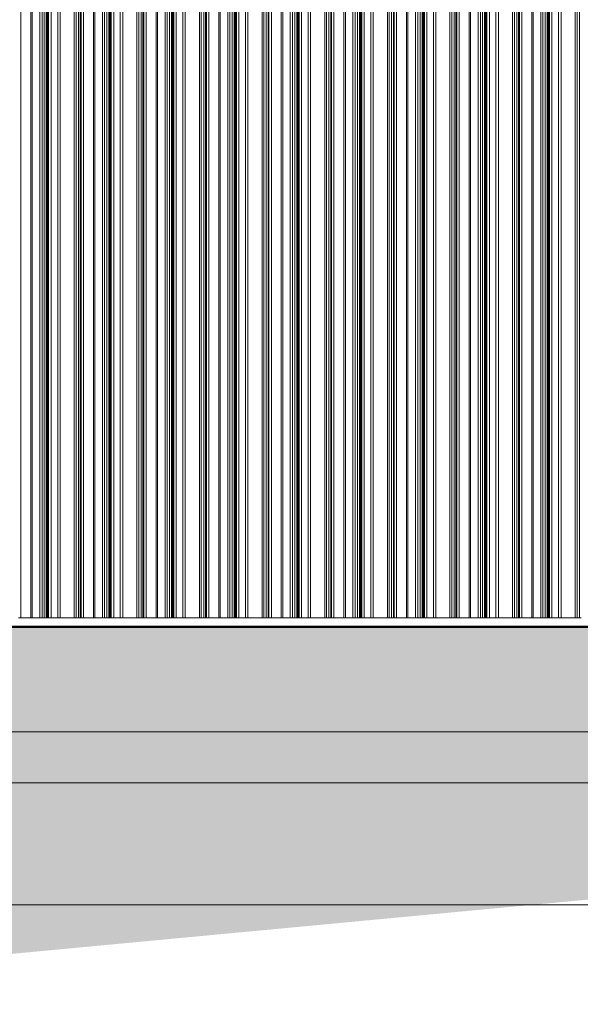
# Model space of a CAD drawing. Header units: metres. Extents: x -58265 to 590738, y -55036 to 35250.
# Tile 16 of 160: x 524714 to 528275, y -53083 to -46831. Entities that reach past the tile are written whole.
import ezdxf

# ---------------------------------------------------------------- set-up
doc = ezdxf.new("R2010")
doc.units = ezdxf.units.M
doc.header["$LTSCALE"] = 0.05
for name, color, linetype in [('Ansicht Süd_3_A_1_Fassaden', 7, 'Continuous'), ('Ansicht Süd_3_A_1_Schraffuren', 7, 'Continuous'), ('Ansicht Süd_3_A_1_Wände_Außen', 7, 'Continuous'), ('Ansicht Süd_3_A_4_Bemaßung_100', 7, 'Continuous')]:
    doc.layers.add(name, color=color, linetype=linetype)

msp = doc.modelspace()

# ---------------------------------------------------------------- hatches: boundary and pattern name
at = {"layer": 'Ansicht Süd_3_A_1_Schraffuren', "linetype": 'Continuous', "lineweight": 18}
msp.add_hatch(color=9, dxfattribs=at).paths.add_polyline_path([(514049.5, -50686.1), (514049.5, -51551.1), (522644.4, -52952.6), (535804.2, -51713.8), (549514.4, -53082.8), (561141.9, -51988), (569574.8, -52564.9), (581633.5, -51759.6), (586181.4, -52952.6), (590713.8, -51299.2), (590713.8, -50686.1)])

# ---------------------------------------------------------------- linework, layer by layer
at = {"layer": 'Ansicht Süd_3_A_1_Fassaden', "color": 253, "linetype": 'Continuous', "lineweight": 18}
for p, q in [((524721.1, -47048.9), (524721.1, -46648.9)), ((524784.5, -47048.9), (524784.5, -46648.9)), ((524793.4, -47048.9), (524793.4, -46648.9)), ((524841.5, -47048.9), (524841.5, -46648.9)), ((524855.5, -47048.9), (524855.5, -46648.9)), ((524870.1, -47048.9), (524870.1, -46648.9)), ((524882.6, -47048.9), (524882.6, -46648.9)), ((524885.7, -47048.9), (524885.7, -46648.9)), ((524887.4, -47048.9), (524887.4, -46648.9)), ((524891.4, -47048.9), (524891.4, -46648.9)), ((524893.1, -47048.9), (524893.1, -46648.9)), ((524897.6, -47048.9), (524897.6, -46648.9)), ((524912.9, -47048.9), (524912.9, -46648.9)), ((524954.9, -47048.9), (524954.9, -46648.9)), ((524970.1, -47048.9), (524970.1, -46648.9)), ((525060.3, -47048.9), (525060.3, -46648.9)), ((525071.9, -47048.9), (525071.9, -46648.9)), ((525087, -47048.9), (525087, -46648.9)), ((525098.6, -47048.9), (525098.6, -46648.9)), ((525103.9, -47048.9), (525103.9, -46648.9)), ((525118.9, -47048.9), (525118.9, -46648.9)), ((525182.4, -47048.9), (525182.4, -46648.9)), ((525191.2, -47048.9), (525191.2, -46648.9)), ((525239.3, -47048.9), (525239.3, -46648.9)), ((525253.4, -47048.9), (525253.4, -46648.9)), ((525267.9, -47048.9), (525267.9, -46648.9)), ((525280.5, -47048.9), (525280.5, -46648.9)), ((525283.5, -47048.9), (525283.5, -46648.9)), ((525285.3, -47048.9), (525285.3, -46648.9)), ((525289.2, -47048.9), (525289.2, -46648.9)), ((525290.9, -47048.9), (525290.9, -46648.9)), ((525295.5, -47048.9), (525295.5, -46648.9)), ((525310.7, -47048.9), (525310.7, -46648.9)), ((525352.7, -47048.9), (525352.7, -46648.9)), ((525368, -47048.9), (525368, -46648.9)), ((525458.2, -47048.9), (525458.2, -46648.9)), ((525469.8, -47048.9), (525469.8, -46648.9)), ((525484.8, -47048.9), (525484.8, -46648.9)), ((525496.4, -47048.9), (525496.4, -46648.9)), ((525501.7, -47048.9), (525501.7, -46648.9)), ((525516.8, -47048.9), (525516.8, -46648.9)), ((525580.2, -47048.9), (525580.2, -46648.9)), ((525589.1, -47048.9), (525589.1, -46648.9)), ((525637.2, -47048.9), (525637.2, -46648.9)), ((525651.2, -47048.9), (525651.2, -46648.9)), ((525665.8, -47048.9), (525665.8, -46648.9)), ((525678.3, -47048.9), (525678.3, -46648.9)), ((525681.3, -47048.9), (525681.3, -46648.9)), ((525683.1, -47048.9), (525683.1, -46648.9)), ((525687, -47048.9), (525687, -46648.9)), ((525688.8, -47048.9), (525688.8, -46648.9)), ((525693.3, -47048.9), (525693.3, -46648.9)), ((525708.5, -47048.9), (525708.5, -46648.9)), ((525750.5, -47048.9), (525750.5, -46648.9)), ((525765.8, -47048.9), (525765.8, -46648.9)), ((525856, -47048.9), (525856, -46648.9)), ((525867.6, -47048.9), (525867.6, -46648.9)), ((525882.6, -47048.9), (525882.6, -46648.9)), ((525894.3, -47048.9), (525894.3, -46648.9)), ((525899.5, -47048.9), (525899.5, -46648.9)), ((525914.6, -47048.9), (525914.6, -46648.9)), ((525978, -47048.9), (525978, -46648.9)), ((525986.9, -47048.9), (525986.9, -46648.9)), ((526035, -47048.9), (526035, -46648.9)), ((526049, -47048.9), (526049, -46648.9)), ((526063.6, -47048.9), (526063.6, -46648.9)), ((526076.1, -47048.9), (526076.1, -46648.9)), ((526079.2, -47048.9), (526079.2, -46648.9)), ((526080.9, -47048.9), (526080.9, -46648.9)), ((526084.9, -47048.9), (526084.9, -46648.9)), ((526086.6, -47048.9), (526086.6, -46648.9)), ((526091.1, -47048.9), (526091.1, -46648.9)), ((526106.4, -47048.9), (526106.4, -46648.9)), ((526148.4, -47048.9), (526148.4, -46648.9)), ((526163.6, -47048.9), (526163.6, -46648.9)), ((526253.8, -47048.9), (526253.8, -46648.9)), ((526265.4, -47048.9), (526265.4, -46648.9)), ((526280.5, -47048.9), (526280.5, -46648.9)), ((526292.1, -47048.9), (526292.1, -46648.9)), ((526297.4, -47048.9), (526297.4, -46648.9)), ((526312.4, -47048.9), (526312.4, -46648.9)), ((526375.9, -47048.9), (526375.9, -46648.9)), ((526384.7, -47048.9), (526384.7, -46648.9)), ((526432.8, -47048.9), (526432.8, -46648.9)), ((526446.9, -47048.9), (526446.9, -46648.9)), ((526461.4, -47048.9), (526461.4, -46648.9)), ((526474, -47048.9), (526474, -46648.9)), ((526477, -47048.9), (526477, -46648.9)), ((526478.8, -47048.9), (526478.8, -46648.9)), ((526482.7, -47048.9), (526482.7, -46648.9)), ((526484.4, -47048.9), (526484.4, -46648.9)), ((526489, -47048.9), (526489, -46648.9)), ((526504.2, -47048.9), (526504.2, -46648.9)), ((526546.2, -47048.9), (526546.2, -46648.9)), ((526561.5, -47048.9), (526561.5, -46648.9)), ((526651.7, -47048.9), (526651.7, -46648.9)), ((526663.3, -47048.9), (526663.3, -46648.9)), ((526678.3, -47048.9), (526678.3, -46648.9)), ((526689.9, -47048.9), (526689.9, -46648.9)), ((526695.2, -47048.9), (526695.2, -46648.9)), ((526710.3, -47048.9), (526710.3, -46648.9)), ((526773.7, -47048.9), (526773.7, -46648.9)), ((526782.6, -47048.9), (526782.6, -46648.9)), ((526830.7, -47048.9), (526830.7, -46648.9)), ((526844.7, -47048.9), (526844.7, -46648.9)), ((526859.3, -47048.9), (526859.3, -46648.9)), ((526871.8, -47048.9), (526871.8, -46648.9)), ((526874.8, -47048.9), (526874.8, -46648.9)), ((526876.6, -47048.9), (526876.6, -46648.9)), ((526880.5, -47048.9), (526880.5, -46648.9)), ((526882.3, -47048.9), (526882.3, -46648.9)), ((526886.8, -47048.9), (526886.8, -46648.9)), ((526902, -47048.9), (526902, -46648.9)), ((526944, -47048.9), (526944, -46648.9)), ((526959.3, -47048.9), (526959.3, -46648.9)), ((527049.5, -47048.9), (527049.5, -46648.9)), ((527061.1, -47048.9), (527061.1, -46648.9)), ((527076.1, -47048.9), (527076.1, -46648.9)), ((527087.8, -47048.9), (527087.8, -46648.9)), ((527093, -47048.9), (527093, -46648.9)), ((527108.1, -47048.9), (527108.1, -46648.9)), ((527171.5, -47048.9), (527171.5, -46648.9)), ((527180.4, -47048.9), (527180.4, -46648.9)), ((527228.5, -47048.9), (527228.5, -46648.9)), ((527242.5, -47048.9), (527242.5, -46648.9)), ((527257.1, -47048.9), (527257.1, -46648.9)), ((527269.6, -47048.9), (527269.6, -46648.9)), ((527272.7, -47048.9), (527272.7, -46648.9)), ((527274.4, -47048.9), (527274.4, -46648.9)), ((527278.4, -47048.9), (527278.4, -46648.9)), ((527280.1, -47048.9), (527280.1, -46648.9)), ((527284.6, -47048.9), (527284.6, -46648.9)), ((527299.9, -47048.9), (527299.9, -46648.9)), ((527341.9, -47048.9), (527341.9, -46648.9)), ((527357.1, -47048.9), (527357.1, -46648.9)), ((527447.3, -47048.9), (527447.3, -46648.9)), ((527458.9, -47048.9), (527458.9, -46648.9)), ((527474, -47048.9), (527474, -46648.9)), ((527485.6, -47048.9), (527485.6, -46648.9)), ((527490.9, -47048.9), (527490.9, -46648.9)), ((527505.9, -47048.9), (527505.9, -46648.9)), ((527569.4, -47048.9), (527569.4, -46648.9)), ((527578.2, -47048.9), (527578.2, -46648.9)), ((527626.3, -47048.9), (527626.3, -46648.9)), ((527640.4, -47048.9), (527640.4, -46648.9)), ((527654.9, -47048.9), (527654.9, -46648.9)), ((527667.5, -47048.9), (527667.5, -46648.9)), ((527670.5, -47048.9), (527670.5, -46648.9)), ((527672.3, -47048.9), (527672.3, -46648.9)), ((527676.2, -47048.9), (527676.2, -46648.9)), ((527677.9, -47048.9), (527677.9, -46648.9)), ((527682.5, -47048.9), (527682.5, -46648.9)), ((527697.7, -47048.9), (527697.7, -46648.9)), ((527739.7, -47048.9), (527739.7, -46648.9)), ((527755, -47048.9), (527755, -46648.9)), ((527845.2, -47048.9), (527845.2, -46648.9)), ((527856.8, -47048.9), (527856.8, -46648.9)), ((527871.8, -47048.9), (527871.8, -46648.9)), ((527883.4, -47048.9), (527883.4, -46648.9)), ((527888.7, -47048.9), (527888.7, -46648.9)), ((527903.8, -47048.9), (527903.8, -46648.9)), ((527967.2, -47048.9), (527967.2, -46648.9)), ((527976.1, -47048.9), (527976.1, -46648.9)), ((528024.2, -47048.9), (528024.2, -46648.9)), ((528038.2, -47048.9), (528038.2, -46648.9)), ((528052.8, -47048.9), (528052.8, -46648.9)), ((528065.3, -47048.9), (528065.3, -46648.9)), ((528068.3, -47048.9), (528068.3, -46648.9)), ((528070.1, -47048.9), (528070.1, -46648.9)), ((528074, -47048.9), (528074, -46648.9)), ((528075.8, -47048.9), (528075.8, -46648.9)), ((528080.3, -47048.9), (528080.3, -46648.9)), ((528095.5, -47048.9), (528095.5, -46648.9)), ((528137.5, -47048.9), (528137.5, -46648.9)), ((528152.8, -47048.9), (528152.8, -46648.9)), ((528243, -47048.9), (528243, -46648.9)), ((528254.6, -47048.9), (528254.6, -46648.9)), ((528269.6, -47048.9), (528269.6, -46648.9)), ((524721.1, -48648.9), (524721.1, -47048.9)), ((524784.5, -48648.9), (524784.5, -47048.9)), ((524793.4, -48648.9), (524793.4, -47048.9)), ((524841.5, -48648.9), (524841.5, -47048.9)), ((524855.5, -48648.9), (524855.5, -47048.9)), ((524870.1, -48648.9), (524870.1, -47048.9)), ((524882.6, -48648.9), (524882.6, -47048.9)), ((524882.6, -47048.9), (524885.7, -47048.9)), ((524885.7, -48648.9), (524885.7, -47048.9)), ((524887.4, -48648.9), (524887.4, -47048.9)), ((524891.4, -48648.9), (524891.4, -47048.9)), ((524893.1, -48648.9), (524893.1, -47048.9)), ((524897.6, -48648.9), (524897.6, -47048.9)), ((524912.9, -48648.9), (524912.9, -47048.9)), ((524954.9, -48648.9), (524954.9, -47048.9)), ((524970.1, -48648.9), (524970.1, -47048.9)), ((525060.3, -48648.9), (525060.3, -47048.9)), ((525071.9, -48648.9), (525071.9, -47048.9)), ((525087, -48648.9), (525087, -47048.9)), ((525098.6, -48648.9), (525098.6, -47048.9)), ((525103.9, -48648.9), (525103.9, -47048.9)), ((525118.9, -48648.9), (525118.9, -47048.9)), ((525182.4, -48648.9), (525182.4, -47048.9)), ((525191.2, -48648.9), (525191.2, -47048.9)), ((525239.3, -48648.9), (525239.3, -47048.9)), ((525253.4, -48648.9), (525253.4, -47048.9)), ((525267.9, -48648.9), (525267.9, -47048.9)), ((525280.5, -48648.9), (525280.5, -47048.9)), ((525280.5, -47048.9), (525283.5, -47048.9)), ((525283.5, -48648.9), (525283.5, -47048.9)), ((525285.3, -48648.9), (525285.3, -47048.9)), ((525289.2, -48648.9), (525289.2, -47048.9)), ((525290.9, -48648.9), (525290.9, -47048.9)), ((525295.5, -48648.9), (525295.5, -47048.9)), ((525310.7, -48648.9), (525310.7, -47048.9)), ((525352.7, -48648.9), (525352.7, -47048.9)), ((525368, -48648.9), (525368, -47048.9)), ((525458.2, -48648.9), (525458.2, -47048.9)), ((525469.8, -48648.9), (525469.8, -47048.9)), ((525484.8, -48648.9), (525484.8, -47048.9)), ((525496.4, -48648.9), (525496.4, -47048.9)), ((525501.7, -48648.9), (525501.7, -47048.9)), ((525516.8, -48648.9), (525516.8, -47048.9)), ((525580.2, -48648.9), (525580.2, -47048.9)), ((525589.1, -48648.9), (525589.1, -47048.9)), ((525637.2, -48648.9), (525637.2, -47048.9)), ((525651.2, -48648.9), (525651.2, -47048.9)), ((525665.8, -48648.9), (525665.8, -47048.9)), ((525678.3, -48648.9), (525678.3, -47048.9)), ((525678.3, -47048.9), (525681.3, -47048.9)), ((525681.3, -48648.9), (525681.3, -47048.9)), ((525683.1, -48648.9), (525683.1, -47048.9)), ((525687, -48648.9), (525687, -47048.9)), ((525688.8, -48648.9), (525688.8, -47048.9)), ((525693.3, -48648.9), (525693.3, -47048.9)), ((525708.5, -48648.9), (525708.5, -47048.9)), ((525750.5, -48648.9), (525750.5, -47048.9)), ((525765.8, -48648.9), (525765.8, -47048.9)), ((525856, -48648.9), (525856, -47048.9)), ((525867.6, -48648.9), (525867.6, -47048.9)), ((525882.6, -48648.9), (525882.6, -47048.9)), ((525894.3, -48648.9), (525894.3, -47048.9)), ((525899.5, -48648.9), (525899.5, -47048.9)), ((525914.6, -48648.9), (525914.6, -47048.9)), ((525978, -48648.9), (525978, -47048.9)), ((525986.9, -48648.9), (525986.9, -47048.9)), ((526035, -48648.9), (526035, -47048.9)), ((526049, -48648.9), (526049, -47048.9)), ((526063.6, -48648.9), (526063.6, -47048.9)), ((526076.1, -48648.9), (526076.1, -47048.9)), ((526076.1, -47048.9), (526079.2, -47048.9)), ((526079.2, -48648.9), (526079.2, -47048.9)), ((526080.9, -48648.9), (526080.9, -47048.9)), ((526084.9, -48648.9), (526084.9, -47048.9)), ((526086.6, -48648.9), (526086.6, -47048.9)), ((526091.1, -48648.9), (526091.1, -47048.9)), ((526106.4, -48648.9), (526106.4, -47048.9)), ((526148.4, -48648.9), (526148.4, -47048.9)), ((526163.6, -48648.9), (526163.6, -47048.9)), ((526253.8, -48648.9), (526253.8, -47048.9)), ((526265.4, -48648.9), (526265.4, -47048.9)), ((526280.5, -48648.9), (526280.5, -47048.9)), ((526292.1, -48648.9), (526292.1, -47048.9)), ((526297.4, -48648.9), (526297.4, -47048.9)), ((526312.4, -48648.9), (526312.4, -47048.9)), ((526375.9, -48648.9), (526375.9, -47048.9)), ((526384.7, -48648.9), (526384.7, -47048.9)), ((526432.8, -48648.9), (526432.8, -47048.9)), ((526446.9, -48648.9), (526446.9, -47048.9)), ((526461.4, -48648.9), (526461.4, -47048.9)), ((526474, -48648.9), (526474, -47048.9)), ((526474, -47048.9), (526477, -47048.9)), ((526477, -48648.9), (526477, -47048.9)), ((526478.8, -48648.9), (526478.8, -47048.9)), ((526482.7, -48648.9), (526482.7, -47048.9)), ((526484.4, -48648.9), (526484.4, -47048.9)), ((526489, -48648.9), (526489, -47048.9)), ((526504.2, -48648.9), (526504.2, -47048.9)), ((526546.2, -48648.9), (526546.2, -47048.9)), ((526561.5, -48648.9), (526561.5, -47048.9)), ((526651.7, -48648.9), (526651.7, -47048.9)), ((526663.3, -48648.9), (526663.3, -47048.9)), ((526678.3, -48648.9), (526678.3, -47048.9)), ((526689.9, -48648.9), (526689.9, -47048.9)), ((526695.2, -48648.9), (526695.2, -47048.9)), ((526710.3, -48648.9), (526710.3, -47048.9)), ((526773.7, -48648.9), (526773.7, -47048.9)), ((526782.6, -48648.9), (526782.6, -47048.9)), ((526830.7, -48648.9), (526830.7, -47048.9)), ((526844.7, -48648.9), (526844.7, -47048.9)), ((526859.3, -48648.9), (526859.3, -47048.9)), ((526871.8, -48648.9), (526871.8, -47048.9)), ((526871.8, -47048.9), (526874.8, -47048.9)), ((526874.8, -48648.9), (526874.8, -47048.9)), ((526876.6, -48648.9), (526876.6, -47048.9)), ((526880.5, -48648.9), (526880.5, -47048.9)), ((526882.3, -48648.9), (526882.3, -47048.9)), ((526886.8, -48648.9), (526886.8, -47048.9)), ((526902, -48648.9), (526902, -47048.9)), ((526944, -48648.9), (526944, -47048.9)), ((526959.3, -48648.9), (526959.3, -47048.9)), ((527049.5, -48648.9), (527049.5, -47048.9)), ((527061.1, -48648.9), (527061.1, -47048.9)), ((527076.1, -48648.9), (527076.1, -47048.9)), ((527087.8, -48648.9), (527087.8, -47048.9)), ((527093, -48648.9), (527093, -47048.9)), ((527108.1, -48648.9), (527108.1, -47048.9)), ((527171.5, -48648.9), (527171.5, -47048.9)), ((527180.4, -48648.9), (527180.4, -47048.9)), ((527228.5, -48648.9), (527228.5, -47048.9)), ((527242.5, -48648.9), (527242.5, -47048.9)), ((527257.1, -48648.9), (527257.1, -47048.9)), ((527269.6, -48648.9), (527269.6, -47048.9)), ((527269.6, -47048.9), (527272.7, -47048.9)), ((527272.7, -48648.9), (527272.7, -47048.9)), ((527274.4, -48648.9), (527274.4, -47048.9)), ((527278.4, -48648.9), (527278.4, -47048.9)), ((527280.1, -48648.9), (527280.1, -47048.9)), ((527284.6, -48648.9), (527284.6, -47048.9)), ((527299.9, -48648.9), (527299.9, -47048.9)), ((527341.9, -48648.9), (527341.9, -47048.9)), ((527357.1, -48648.9), (527357.1, -47048.9)), ((527447.3, -48648.9), (527447.3, -47048.9)), ((527458.9, -48648.9), (527458.9, -47048.9)), ((527474, -48648.9), (527474, -47048.9)), ((527485.6, -48648.9), (527485.6, -47048.9)), ((527490.9, -48648.9), (527490.9, -47048.9)), ((527505.9, -48648.9), (527505.9, -47048.9)), ((527569.4, -48648.9), (527569.4, -47048.9)), ((527578.2, -48648.9), (527578.2, -47048.9)), ((527626.3, -48648.9), (527626.3, -47048.9)), ((527640.4, -48648.9), (527640.4, -47048.9)), ((527654.9, -48648.9), (527654.9, -47048.9)), ((527667.5, -48648.9), (527667.5, -47048.9)), ((527667.5, -47048.9), (527670.5, -47048.9)), ((527670.5, -48648.9), (527670.5, -47048.9)), ((527672.3, -48648.9), (527672.3, -47048.9)), ((527676.2, -48648.9), (527676.2, -47048.9)), ((527677.9, -48648.9), (527677.9, -47048.9)), ((527682.5, -48648.9), (527682.5, -47048.9)), ((527697.7, -48648.9), (527697.7, -47048.9)), ((527739.7, -48648.9), (527739.7, -47048.9)), ((527755, -48648.9), (527755, -47048.9)), ((527845.2, -48648.9), (527845.2, -47048.9)), ((527856.8, -48648.9), (527856.8, -47048.9)), ((527871.8, -48648.9), (527871.8, -47048.9)), ((527883.4, -48648.9), (527883.4, -47048.9)), ((527888.7, -48648.9), (527888.7, -47048.9)), ((527903.8, -48648.9), (527903.8, -47048.9)), ((527967.2, -48648.9), (527967.2, -47048.9)), ((527976.1, -48648.9), (527976.1, -47048.9)), ((528024.2, -48648.9), (528024.2, -47048.9)), ((528038.2, -48648.9), (528038.2, -47048.9)), ((528052.8, -48648.9), (528052.8, -47048.9)), ((528065.3, -48648.9), (528065.3, -47048.9)), ((528065.3, -47048.9), (528068.3, -47048.9)), ((528068.3, -48648.9), (528068.3, -47048.9)), ((528070.1, -48648.9), (528070.1, -47048.9)), ((528074, -48648.9), (528074, -47048.9)), ((528075.8, -48648.9), (528075.8, -47048.9)), ((528080.3, -48648.9), (528080.3, -47048.9)), ((528095.5, -48648.9), (528095.5, -47048.9)), ((528137.5, -48648.9), (528137.5, -47048.9)), ((528152.8, -48648.9), (528152.8, -47048.9)), ((528243, -48648.9), (528243, -47048.9)), ((528254.6, -48648.9), (528254.6, -47048.9)), ((528269.6, -48648.9), (528269.6, -47048.9)), ((524721.1, -50248.9), (524721.1, -48648.9)), ((524784.5, -50248.9), (524784.5, -48648.9)), ((524793.4, -50248.9), (524793.4, -48648.9)), ((524841.5, -50248.9), (524841.5, -48648.9)), ((524855.5, -50248.9), (524855.5, -48648.9)), ((524870.1, -50248.9), (524870.1, -48648.9)), ((524882.6, -50248.9), (524882.6, -48648.9)), ((524882.6, -48648.9), (524885.7, -48648.9)), ((524885.7, -50248.9), (524885.7, -48648.9)), ((524887.4, -50248.9), (524887.4, -48648.9)), ((524891.4, -50248.9), (524891.4, -48648.9)), ((524893.1, -50248.9), (524893.1, -48648.9)), ((524897.6, -50248.9), (524897.6, -48648.9)), ((524912.9, -50248.9), (524912.9, -48648.9)), ((524954.9, -50248.9), (524954.9, -48648.9)), ((524970.1, -50248.9), (524970.1, -48648.9)), ((525060.3, -50248.9), (525060.3, -48648.9)), ((525071.9, -50248.9), (525071.9, -48648.9)), ((525087, -50248.9), (525087, -48648.9)), ((525098.6, -50248.9), (525098.6, -48648.9)), ((525103.9, -50248.9), (525103.9, -48648.9)), ((525118.9, -50248.9), (525118.9, -48648.9)), ((525182.4, -50248.9), (525182.4, -48648.9)), ((525191.2, -50248.9), (525191.2, -48648.9)), ((525239.3, -50248.9), (525239.3, -48648.9)), ((525253.4, -50248.9), (525253.4, -48648.9)), ((525267.9, -50248.9), (525267.9, -48648.9)), ((525280.5, -50248.9), (525280.5, -48648.9)), ((525280.5, -48648.9), (525283.5, -48648.9)), ((525283.5, -50248.9), (525283.5, -48648.9)), ((525285.3, -50248.9), (525285.3, -48648.9)), ((525289.2, -50248.9), (525289.2, -48648.9)), ((525290.9, -50248.9), (525290.9, -48648.9)), ((525295.5, -50248.9), (525295.5, -48648.9)), ((525310.7, -50248.9), (525310.7, -48648.9)), ((525352.7, -50248.9), (525352.7, -48648.9)), ((525368, -50248.9), (525368, -48648.9)), ((525458.2, -50248.9), (525458.2, -48648.9)), ((525469.8, -50248.9), (525469.8, -48648.9)), ((525484.8, -50248.9), (525484.8, -48648.9)), ((525496.4, -50248.9), (525496.4, -48648.9)), ((525501.7, -50248.9), (525501.7, -48648.9)), ((525516.8, -50248.9), (525516.8, -48648.9)), ((525580.2, -50248.9), (525580.2, -48648.9)), ((525589.1, -50248.9), (525589.1, -48648.9)), ((525637.2, -50248.9), (525637.2, -48648.9)), ((525651.2, -50248.9), (525651.2, -48648.9)), ((525665.8, -50248.9), (525665.8, -48648.9)), ((525678.3, -50248.9), (525678.3, -48648.9)), ((525678.3, -48648.9), (525681.3, -48648.9)), ((525681.3, -50248.9), (525681.3, -48648.9)), ((525683.1, -50248.9), (525683.1, -48648.9)), ((525687, -50248.9), (525687, -48648.9)), ((525688.8, -50248.9), (525688.8, -48648.9)), ((525693.3, -50248.9), (525693.3, -48648.9)), ((525708.5, -50248.9), (525708.5, -48648.9)), ((525750.5, -50248.9), (525750.5, -48648.9)), ((525765.8, -50248.9), (525765.8, -48648.9)), ((525856, -50248.9), (525856, -48648.9)), ((525867.6, -50248.9), (525867.6, -48648.9)), ((525882.6, -50248.9), (525882.6, -48648.9)), ((525894.3, -50248.9), (525894.3, -48648.9)), ((525899.5, -50248.9), (525899.5, -48648.9)), ((525914.6, -50248.9), (525914.6, -48648.9)), ((525978, -50248.9), (525978, -48648.9)), ((525986.9, -50248.9), (525986.9, -48648.9)), ((526035, -50248.9), (526035, -48648.9)), ((526049, -50248.9), (526049, -48648.9)), ((526063.6, -50248.9), (526063.6, -48648.9)), ((526076.1, -50248.9), (526076.1, -48648.9)), ((526076.1, -48648.9), (526079.2, -48648.9)), ((526079.2, -50248.9), (526079.2, -48648.9)), ((526080.9, -50248.9), (526080.9, -48648.9)), ((526084.9, -50248.9), (526084.9, -48648.9)), ((526086.6, -50248.9), (526086.6, -48648.9)), ((526091.1, -50248.9), (526091.1, -48648.9)), ((526106.4, -50248.9), (526106.4, -48648.9)), ((526148.4, -50248.9), (526148.4, -48648.9)), ((526163.6, -50248.9), (526163.6, -48648.9)), ((526253.8, -50248.9), (526253.8, -48648.9)), ((526265.4, -50248.9), (526265.4, -48648.9)), ((526280.5, -50248.9), (526280.5, -48648.9)), ((526292.1, -50248.9), (526292.1, -48648.9)), ((526297.4, -50248.9), (526297.4, -48648.9)), ((526312.4, -50248.9), (526312.4, -48648.9)), ((526375.9, -50248.9), (526375.9, -48648.9)), ((526384.7, -50248.9), (526384.7, -48648.9)), ((526432.8, -50248.9), (526432.8, -48648.9)), ((526446.9, -50248.9), (526446.9, -48648.9)), ((526461.4, -50248.9), (526461.4, -48648.9)), ((526474, -50248.9), (526474, -48648.9)), ((526474, -48648.9), (526477, -48648.9)), ((526477, -50248.9), (526477, -48648.9)), ((526478.8, -50248.9), (526478.8, -48648.9)), ((526482.7, -50248.9), (526482.7, -48648.9)), ((526484.4, -50248.9), (526484.4, -48648.9)), ((526489, -50248.9), (526489, -48648.9)), ((526504.2, -50248.9), (526504.2, -48648.9)), ((526546.2, -50248.9), (526546.2, -48648.9)), ((526561.5, -50248.9), (526561.5, -48648.9)), ((526651.7, -50248.9), (526651.7, -48648.9)), ((526663.3, -50248.9), (526663.3, -48648.9)), ((526678.3, -50248.9), (526678.3, -48648.9)), ((526689.9, -50248.9), (526689.9, -48648.9)), ((526695.2, -50248.9), (526695.2, -48648.9)), ((526710.3, -50248.9), (526710.3, -48648.9)), ((526773.7, -50248.9), (526773.7, -48648.9)), ((526782.6, -50248.9), (526782.6, -48648.9)), ((526830.7, -50248.9), (526830.7, -48648.9)), ((526844.7, -50248.9), (526844.7, -48648.9)), ((526859.3, -50248.9), (526859.3, -48648.9)), ((526871.8, -50248.9), (526871.8, -48648.9)), ((526871.8, -48648.9), (526874.8, -48648.9)), ((526874.8, -50248.9), (526874.8, -48648.9)), ((526876.6, -50248.9), (526876.6, -48648.9)), ((526880.5, -50248.9), (526880.5, -48648.9)), ((526882.3, -50248.9), (526882.3, -48648.9)), ((526886.8, -50248.9), (526886.8, -48648.9)), ((526902, -50248.9), (526902, -48648.9)), ((526944, -50248.9), (526944, -48648.9)), ((526959.3, -50248.9), (526959.3, -48648.9)), ((527049.5, -50248.9), (527049.5, -48648.9)), ((527061.1, -50248.9), (527061.1, -48648.9)), ((527076.1, -50248.9), (527076.1, -48648.9)), ((527087.8, -50248.9), (527087.8, -48648.9)), ((527093, -50248.9), (527093, -48648.9)), ((527108.1, -50248.9), (527108.1, -48648.9)), ((527171.5, -50248.9), (527171.5, -48648.9)), ((527180.4, -50248.9), (527180.4, -48648.9)), ((527228.5, -50248.9), (527228.5, -48648.9)), ((527242.5, -50248.9), (527242.5, -48648.9)), ((527257.1, -50248.9), (527257.1, -48648.9)), ((527269.6, -50248.9), (527269.6, -48648.9)), ((527269.6, -48648.9), (527272.7, -48648.9)), ((527272.7, -50248.9), (527272.7, -48648.9)), ((527274.4, -50248.9), (527274.4, -48648.9)), ((527278.4, -50248.9), (527278.4, -48648.9)), ((527280.1, -50248.9), (527280.1, -48648.9)), ((527284.6, -50248.9), (527284.6, -48648.9)), ((527299.9, -50248.9), (527299.9, -48648.9)), ((527341.9, -50248.9), (527341.9, -48648.9)), ((527357.1, -50248.9), (527357.1, -48648.9)), ((527447.3, -50248.9), (527447.3, -48648.9)), ((527458.9, -50248.9), (527458.9, -48648.9)), ((527474, -50248.9), (527474, -48648.9)), ((527485.6, -50248.9), (527485.6, -48648.9)), ((527490.9, -50248.9), (527490.9, -48648.9)), ((527505.9, -50248.9), (527505.9, -48648.9)), ((527569.4, -50248.9), (527569.4, -48648.9)), ((527578.2, -50248.9), (527578.2, -48648.9)), ((527626.3, -50248.9), (527626.3, -48648.9)), ((527640.4, -50248.9), (527640.4, -48648.9)), ((527654.9, -50248.9), (527654.9, -48648.9)), ((527667.5, -50248.9), (527667.5, -48648.9)), ((527667.5, -48648.9), (527670.5, -48648.9)), ((527670.5, -50248.9), (527670.5, -48648.9)), ((527672.3, -50248.9), (527672.3, -48648.9)), ((527676.2, -50248.9), (527676.2, -48648.9)), ((527677.9, -50248.9), (527677.9, -48648.9)), ((527682.5, -50248.9), (527682.5, -48648.9)), ((527697.7, -50248.9), (527697.7, -48648.9)), ((527739.7, -50248.9), (527739.7, -48648.9)), ((527755, -50248.9), (527755, -48648.9)), ((527845.2, -50248.9), (527845.2, -48648.9)), ((527856.8, -50248.9), (527856.8, -48648.9)), ((527871.8, -50248.9), (527871.8, -48648.9)), ((527883.4, -50248.9), (527883.4, -48648.9)), ((527888.7, -50248.9), (527888.7, -48648.9)), ((527903.8, -50248.9), (527903.8, -48648.9)), ((527967.2, -50248.9), (527967.2, -48648.9)), ((527976.1, -50248.9), (527976.1, -48648.9)), ((528024.2, -50248.9), (528024.2, -48648.9)), ((528038.2, -50248.9), (528038.2, -48648.9)), ((528052.8, -50248.9), (528052.8, -48648.9)), ((528065.3, -50248.9), (528065.3, -48648.9)), ((528065.3, -48648.9), (528068.3, -48648.9)), ((528068.3, -50248.9), (528068.3, -48648.9)), ((528070.1, -50248.9), (528070.1, -48648.9)), ((528074, -50248.9), (528074, -48648.9)), ((528075.8, -50248.9), (528075.8, -48648.9)), ((528080.3, -50248.9), (528080.3, -48648.9)), ((528095.5, -50248.9), (528095.5, -48648.9)), ((528137.5, -50248.9), (528137.5, -48648.9)), ((528152.8, -50248.9), (528152.8, -48648.9)), ((528243, -50248.9), (528243, -48648.9)), ((528254.6, -50248.9), (528254.6, -48648.9)), ((528269.6, -50248.9), (528269.6, -48648.9)), ((524721.1, -50628.9), (524721.1, -50248.9)), ((524784.5, -50628.9), (524784.5, -50248.9)), ((524793.4, -50628.9), (524793.4, -50248.9)), ((524841.5, -50628.9), (524841.5, -50248.9)), ((524855.5, -50628.9), (524855.5, -50248.9)), ((524870.1, -50628.9), (524870.1, -50248.9)), ((524882.6, -50628.9), (524882.6, -50248.9)), ((524882.6, -50248.9), (524885.7, -50248.9)), ((524885.7, -50628.9), (524885.7, -50248.9)), ((524887.4, -50628.9), (524887.4, -50248.9)), ((524891.4, -50628.9), (524891.4, -50248.9)), ((524893.1, -50628.9), (524893.1, -50248.9)), ((524897.6, -50628.9), (524897.6, -50248.9)), ((524912.9, -50628.9), (524912.9, -50248.9)), ((524954.9, -50628.9), (524954.9, -50248.9)), ((524970.1, -50628.9), (524970.1, -50248.9)), ((525060.3, -50628.9), (525060.3, -50248.9)), ((525071.9, -50628.9), (525071.9, -50248.9)), ((525087, -50628.9), (525087, -50248.9)), ((525098.6, -50628.9), (525098.6, -50248.9)), ((525103.9, -50628.9), (525103.9, -50248.9)), ((525118.9, -50628.9), (525118.9, -50248.9)), ((525182.4, -50628.9), (525182.4, -50248.9)), ((525191.2, -50628.9), (525191.2, -50248.9)), ((525239.3, -50628.9), (525239.3, -50248.9)), ((525253.4, -50628.9), (525253.4, -50248.9)), ((525267.9, -50628.9), (525267.9, -50248.9)), ((525280.5, -50628.9), (525280.5, -50248.9)), ((525280.5, -50248.9), (525283.5, -50248.9)), ((525283.5, -50628.9), (525283.5, -50248.9)), ((525285.3, -50628.9), (525285.3, -50248.9)), ((525289.2, -50628.9), (525289.2, -50248.9)), ((525290.9, -50628.9), (525290.9, -50248.9)), ((525295.5, -50628.9), (525295.5, -50248.9)), ((525310.7, -50628.9), (525310.7, -50248.9)), ((525352.7, -50628.9), (525352.7, -50248.9)), ((525368, -50628.9), (525368, -50248.9)), ((525458.2, -50628.9), (525458.2, -50248.9)), ((525469.8, -50628.9), (525469.8, -50248.9)), ((525484.8, -50628.9), (525484.8, -50248.9)), ((525496.4, -50628.9), (525496.4, -50248.9)), ((525501.7, -50628.9), (525501.7, -50248.9)), ((525516.8, -50628.9), (525516.8, -50248.9)), ((525580.2, -50628.9), (525580.2, -50248.9)), ((525589.1, -50628.9), (525589.1, -50248.9)), ((525637.2, -50628.9), (525637.2, -50248.9)), ((525651.2, -50628.9), (525651.2, -50248.9)), ((525665.8, -50628.9), (525665.8, -50248.9)), ((525678.3, -50628.9), (525678.3, -50248.9)), ((525678.3, -50248.9), (525681.3, -50248.9)), ((525681.3, -50628.9), (525681.3, -50248.9)), ((525683.1, -50628.9), (525683.1, -50248.9)), ((525687, -50628.9), (525687, -50248.9)), ((525688.8, -50628.9), (525688.8, -50248.9)), ((525693.3, -50628.9), (525693.3, -50248.9)), ((525708.5, -50628.9), (525708.5, -50248.9)), ((525750.5, -50628.9), (525750.5, -50248.9)), ((525765.8, -50628.9), (525765.8, -50248.9)), ((525856, -50628.9), (525856, -50248.9)), ((525867.6, -50628.9), (525867.6, -50248.9)), ((525882.6, -50628.9), (525882.6, -50248.9)), ((525894.3, -50628.9), (525894.3, -50248.9)), ((525899.5, -50628.9), (525899.5, -50248.9)), ((525914.6, -50628.9), (525914.6, -50248.9)), ((525978, -50628.9), (525978, -50248.9)), ((525986.9, -50628.9), (525986.9, -50248.9)), ((526035, -50628.9), (526035, -50248.9)), ((526049, -50628.9), (526049, -50248.9)), ((526063.6, -50628.9), (526063.6, -50248.9)), ((526076.1, -50628.9), (526076.1, -50248.9)), ((526076.1, -50248.9), (526079.2, -50248.9)), ((526079.2, -50628.9), (526079.2, -50248.9)), ((526080.9, -50628.9), (526080.9, -50248.9)), ((526084.9, -50628.9), (526084.9, -50248.9)), ((526086.6, -50628.9), (526086.6, -50248.9)), ((526091.1, -50628.9), (526091.1, -50248.9)), ((526106.4, -50628.9), (526106.4, -50248.9)), ((526148.4, -50628.9), (526148.4, -50248.9)), ((526163.6, -50628.9), (526163.6, -50248.9)), ((526253.8, -50628.9), (526253.8, -50248.9)), ((526265.4, -50628.9), (526265.4, -50248.9)), ((526280.5, -50628.9), (526280.5, -50248.9)), ((526292.1, -50628.9), (526292.1, -50248.9)), ((526297.4, -50628.9), (526297.4, -50248.9)), ((526312.4, -50628.9), (526312.4, -50248.9)), ((526375.9, -50628.9), (526375.9, -50248.9)), ((526384.7, -50628.9), (526384.7, -50248.9)), ((526432.8, -50628.9), (526432.8, -50248.9)), ((526446.9, -50628.9), (526446.9, -50248.9)), ((526461.4, -50628.9), (526461.4, -50248.9)), ((526474, -50628.9), (526474, -50248.9)), ((526474, -50248.9), (526477, -50248.9)), ((526477, -50628.9), (526477, -50248.9)), ((526478.8, -50628.9), (526478.8, -50248.9)), ((526482.7, -50628.9), (526482.7, -50248.9)), ((526484.4, -50628.9), (526484.4, -50248.9)), ((526489, -50628.9), (526489, -50248.9)), ((526504.2, -50628.9), (526504.2, -50248.9)), ((526546.2, -50628.9), (526546.2, -50248.9)), ((526561.5, -50628.9), (526561.5, -50248.9)), ((526651.7, -50628.9), (526651.7, -50248.9)), ((526663.3, -50628.9), (526663.3, -50248.9)), ((526678.3, -50628.9), (526678.3, -50248.9)), ((526689.9, -50628.9), (526689.9, -50248.9)), ((526695.2, -50628.9), (526695.2, -50248.9)), ((526710.3, -50628.9), (526710.3, -50248.9)), ((526773.7, -50628.9), (526773.7, -50248.9)), ((526782.6, -50628.9), (526782.6, -50248.9)), ((526830.7, -50628.9), (526830.7, -50248.9)), ((526844.7, -50628.9), (526844.7, -50248.9)), ((526859.3, -50628.9), (526859.3, -50248.9)), ((526871.8, -50628.9), (526871.8, -50248.9)), ((526871.8, -50248.9), (526874.8, -50248.9)), ((526874.8, -50628.9), (526874.8, -50248.9)), ((526876.6, -50628.9), (526876.6, -50248.9)), ((526880.5, -50628.9), (526880.5, -50248.9)), ((526882.3, -50628.9), (526882.3, -50248.9)), ((526886.8, -50628.9), (526886.8, -50248.9)), ((526902, -50628.9), (526902, -50248.9)), ((526944, -50628.9), (526944, -50248.9)), ((526959.3, -50628.9), (526959.3, -50248.9)), ((527049.5, -50628.9), (527049.5, -50248.9)), ((527061.1, -50628.9), (527061.1, -50248.9)), ((527076.1, -50628.9), (527076.1, -50248.9)), ((527087.8, -50628.9), (527087.8, -50248.9)), ((527093, -50628.9), (527093, -50248.9)), ((527108.1, -50628.9), (527108.1, -50248.9)), ((527171.5, -50628.9), (527171.5, -50248.9)), ((527180.4, -50628.9), (527180.4, -50248.9)), ((527228.5, -50628.9), (527228.5, -50248.9)), ((527242.5, -50628.9), (527242.5, -50248.9)), ((527257.1, -50628.9), (527257.1, -50248.9)), ((527269.6, -50628.9), (527269.6, -50248.9)), ((527269.6, -50248.9), (527272.7, -50248.9)), ((527272.7, -50628.9), (527272.7, -50248.9)), ((527274.4, -50628.9), (527274.4, -50248.9)), ((527278.4, -50628.9), (527278.4, -50248.9)), ((527280.1, -50628.9), (527280.1, -50248.9)), ((527284.6, -50628.9), (527284.6, -50248.9)), ((527299.9, -50628.9), (527299.9, -50248.9)), ((527341.9, -50628.9), (527341.9, -50248.9)), ((527357.1, -50628.9), (527357.1, -50248.9)), ((527447.3, -50628.9), (527447.3, -50248.9)), ((527458.9, -50628.9), (527458.9, -50248.9)), ((527474, -50628.9), (527474, -50248.9)), ((527485.6, -50628.9), (527485.6, -50248.9)), ((527490.9, -50628.9), (527490.9, -50248.9)), ((527505.9, -50628.9), (527505.9, -50248.9)), ((527569.4, -50628.9), (527569.4, -50248.9)), ((527578.2, -50628.9), (527578.2, -50248.9)), ((527626.3, -50628.9), (527626.3, -50248.9)), ((527640.4, -50628.9), (527640.4, -50248.9)), ((527654.9, -50628.9), (527654.9, -50248.9)), ((527667.5, -50628.9), (527667.5, -50248.9)), ((527667.5, -50248.9), (527670.5, -50248.9)), ((527670.5, -50628.9), (527670.5, -50248.9)), ((527672.3, -50628.9), (527672.3, -50248.9)), ((527676.2, -50628.9), (527676.2, -50248.9)), ((527677.9, -50628.9), (527677.9, -50248.9)), ((527682.5, -50628.9), (527682.5, -50248.9)), ((527697.7, -50628.9), (527697.7, -50248.9)), ((527739.7, -50628.9), (527739.7, -50248.9)), ((527755, -50628.9), (527755, -50248.9)), ((527845.2, -50628.9), (527845.2, -50248.9)), ((527856.8, -50628.9), (527856.8, -50248.9)), ((527871.8, -50628.9), (527871.8, -50248.9)), ((527883.4, -50628.9), (527883.4, -50248.9)), ((527888.7, -50628.9), (527888.7, -50248.9)), ((527903.8, -50628.9), (527903.8, -50248.9)), ((527967.2, -50628.9), (527967.2, -50248.9)), ((527976.1, -50628.9), (527976.1, -50248.9)), ((528024.2, -50628.9), (528024.2, -50248.9)), ((528038.2, -50628.9), (528038.2, -50248.9)), ((528052.8, -50628.9), (528052.8, -50248.9)), ((528065.3, -50628.9), (528065.3, -50248.9)), ((528065.3, -50248.9), (528068.3, -50248.9)), ((528068.3, -50628.9), (528068.3, -50248.9)), ((528070.1, -50628.9), (528070.1, -50248.9)), ((528074, -50628.9), (528074, -50248.9)), ((528075.8, -50628.9), (528075.8, -50248.9)), ((528080.3, -50628.9), (528080.3, -50248.9)), ((528095.5, -50628.9), (528095.5, -50248.9)), ((528137.5, -50628.9), (528137.5, -50248.9)), ((528152.8, -50628.9), (528152.8, -50248.9)), ((528243, -50628.9), (528243, -50248.9)), ((528254.6, -50628.9), (528254.6, -50248.9)), ((528269.6, -50628.9), (528269.6, -50248.9)), ((524706, -50628.9), (524721.1, -50628.9)), ((524721.1, -50628.9), (524784.5, -50628.9)), ((524784.5, -50628.9), (524793.4, -50628.9)), ((524793.4, -50628.9), (524841.5, -50628.9)), ((524841.5, -50628.9), (524855.5, -50628.9)), ((524855.5, -50628.9), (524870.1, -50628.9)), ((524870.1, -50628.9), (524882.6, -50628.9)), ((524882.6, -50628.9), (524885.7, -50628.9)), ((524885.7, -50628.9), (524887.4, -50628.9)), ((524887.4, -50628.9), (524891.4, -50628.9)), ((524891.4, -50628.9), (524893.1, -50628.9)), ((524893.1, -50628.9), (524897.6, -50628.9)), ((524897.6, -50628.9), (524912.9, -50628.9)), ((524912.9, -50628.9), (524954.9, -50628.9)), ((524954.9, -50628.9), (524970.1, -50628.9)), ((524970.1, -50628.9), (525060.3, -50628.9)), ((525060.3, -50628.9), (525071.9, -50628.9)), ((525071.9, -50628.9), (525087, -50628.9)), ((525087, -50628.9), (525098.6, -50628.9)), ((525098.6, -50628.9), (525103.9, -50628.9)), ((525103.9, -50628.9), (525118.9, -50628.9)), ((525118.9, -50628.9), (525182.4, -50628.9)), ((525182.4, -50628.9), (525191.2, -50628.9)), ((525191.2, -50628.9), (525239.3, -50628.9)), ((525239.3, -50628.9), (525253.4, -50628.9)), ((525253.4, -50628.9), (525267.9, -50628.9)), ((525267.9, -50628.9), (525280.5, -50628.9)), ((525280.5, -50628.9), (525283.5, -50628.9)), ((525283.5, -50628.9), (525285.3, -50628.9)), ((525285.3, -50628.9), (525289.2, -50628.9)), ((525289.2, -50628.9), (525290.9, -50628.9)), ((525290.9, -50628.9), (525295.5, -50628.9)), ((525295.5, -50628.9), (525310.7, -50628.9)), ((525310.7, -50628.9), (525352.7, -50628.9)), ((525352.7, -50628.9), (525368, -50628.9)), ((525368, -50628.9), (525458.2, -50628.9)), ((525458.2, -50628.9), (525469.8, -50628.9)), ((525469.8, -50628.9), (525484.8, -50628.9)), ((525484.8, -50628.9), (525496.4, -50628.9)), ((525496.4, -50628.9), (525501.7, -50628.9)), ((525501.7, -50628.9), (525516.8, -50628.9)), ((525516.8, -50628.9), (525580.2, -50628.9)), ((525580.2, -50628.9), (525589.1, -50628.9)), ((525589.1, -50628.9), (525637.2, -50628.9)), ((525637.2, -50628.9), (525651.2, -50628.9)), ((525651.2, -50628.9), (525665.8, -50628.9)), ((525665.8, -50628.9), (525678.3, -50628.9)), ((525678.3, -50628.9), (525681.3, -50628.9)), ((525681.3, -50628.9), (525683.1, -50628.9)), ((525683.1, -50628.9), (525687, -50628.9)), ((525687, -50628.9), (525688.8, -50628.9)), ((525688.8, -50628.9), (525693.3, -50628.9)), ((525693.3, -50628.9), (525708.5, -50628.9)), ((525708.5, -50628.9), (525750.5, -50628.9)), ((525750.5, -50628.9), (525765.8, -50628.9)), ((525765.8, -50628.9), (525856, -50628.9)), ((525856, -50628.9), (525867.6, -50628.9)), ((525867.6, -50628.9), (525882.6, -50628.9)), ((525882.6, -50628.9), (525894.3, -50628.9)), ((525894.3, -50628.9), (525899.5, -50628.9)), ((525899.5, -50628.9), (525914.6, -50628.9)), ((525914.6, -50628.9), (525978, -50628.9)), ((525978, -50628.9), (525986.9, -50628.9)), ((525986.9, -50628.9), (526035, -50628.9)), ((526035, -50628.9), (526049, -50628.9)), ((526049, -50628.9), (526063.6, -50628.9)), ((526063.6, -50628.9), (526076.1, -50628.9)), ((526076.1, -50628.9), (526079.2, -50628.9)), ((526079.2, -50628.9), (526080.9, -50628.9)), ((526080.9, -50628.9), (526084.9, -50628.9)), ((526084.9, -50628.9), (526086.6, -50628.9)), ((526086.6, -50628.9), (526091.1, -50628.9)), ((526091.1, -50628.9), (526106.4, -50628.9)), ((526106.4, -50628.9), (526148.4, -50628.9)), ((526148.4, -50628.9), (526163.6, -50628.9)), ((526163.6, -50628.9), (526253.8, -50628.9)), ((526253.8, -50628.9), (526265.4, -50628.9)), ((526265.4, -50628.9), (526280.5, -50628.9)), ((526280.5, -50628.9), (526292.1, -50628.9)), ((526292.1, -50628.9), (526297.4, -50628.9)), ((526297.4, -50628.9), (526312.4, -50628.9)), ((526312.4, -50628.9), (526375.9, -50628.9)), ((526375.9, -50628.9), (526384.7, -50628.9)), ((526384.7, -50628.9), (526432.8, -50628.9)), ((526432.8, -50628.9), (526446.9, -50628.9)), ((526446.9, -50628.9), (526461.4, -50628.9)), ((526461.4, -50628.9), (526474, -50628.9)), ((526474, -50628.9), (526477, -50628.9)), ((526477, -50628.9), (526478.8, -50628.9)), ((526478.8, -50628.9), (526482.7, -50628.9)), ((526482.7, -50628.9), (526484.4, -50628.9)), ((526484.4, -50628.9), (526489, -50628.9)), ((526489, -50628.9), (526504.2, -50628.9)), ((526504.2, -50628.9), (526546.2, -50628.9)), ((526546.2, -50628.9), (526561.5, -50628.9)), ((526561.5, -50628.9), (526651.7, -50628.9)), ((526651.7, -50628.9), (526663.3, -50628.9)), ((526663.3, -50628.9), (526678.3, -50628.9)), ((526678.3, -50628.9), (526689.9, -50628.9)), ((526689.9, -50628.9), (526695.2, -50628.9)), ((526695.2, -50628.9), (526710.3, -50628.9)), ((526710.3, -50628.9), (526773.7, -50628.9)), ((526773.7, -50628.9), (526782.6, -50628.9)), ((526782.6, -50628.9), (526830.7, -50628.9)), ((526830.7, -50628.9), (526844.7, -50628.9)), ((526844.7, -50628.9), (526859.3, -50628.9)), ((526859.3, -50628.9), (526871.8, -50628.9)), ((526871.8, -50628.9), (526874.8, -50628.9)), ((526874.8, -50628.9), (526876.6, -50628.9)), ((526876.6, -50628.9), (526880.5, -50628.9)), ((526880.5, -50628.9), (526882.3, -50628.9)), ((526882.3, -50628.9), (526886.8, -50628.9)), ((526886.8, -50628.9), (526902, -50628.9)), ((526902, -50628.9), (526944, -50628.9)), ((526944, -50628.9), (526959.3, -50628.9)), ((526959.3, -50628.9), (527049.5, -50628.9)), ((527049.5, -50628.9), (527061.1, -50628.9)), ((527061.1, -50628.9), (527076.1, -50628.9)), ((527076.1, -50628.9), (527087.8, -50628.9)), ((527087.8, -50628.9), (527093, -50628.9)), ((527093, -50628.9), (527108.1, -50628.9)), ((527108.1, -50628.9), (527171.5, -50628.9)), ((527171.5, -50628.9), (527180.4, -50628.9)), ((527180.4, -50628.9), (527228.5, -50628.9)), ((527228.5, -50628.9), (527242.5, -50628.9)), ((527242.5, -50628.9), (527257.1, -50628.9)), ((527257.1, -50628.9), (527269.6, -50628.9)), ((527269.6, -50628.9), (527272.7, -50628.9)), ((527272.7, -50628.9), (527274.4, -50628.9)), ((527274.4, -50628.9), (527278.4, -50628.9)), ((527278.4, -50628.9), (527280.1, -50628.9)), ((527280.1, -50628.9), (527284.6, -50628.9)), ((527284.6, -50628.9), (527299.9, -50628.9)), ((527299.9, -50628.9), (527341.9, -50628.9)), ((527341.9, -50628.9), (527357.1, -50628.9)), ((527357.1, -50628.9), (527447.3, -50628.9)), ((527447.3, -50628.9), (527458.9, -50628.9)), ((527458.9, -50628.9), (527474, -50628.9)), ((527474, -50628.9), (527485.6, -50628.9)), ((527485.6, -50628.9), (527490.9, -50628.9)), ((527490.9, -50628.9), (527505.9, -50628.9)), ((527505.9, -50628.9), (527569.4, -50628.9)), ((527569.4, -50628.9), (527578.2, -50628.9)), ((527578.2, -50628.9), (527626.3, -50628.9)), ((527626.3, -50628.9), (527640.4, -50628.9)), ((527640.4, -50628.9), (527654.9, -50628.9)), ((527654.9, -50628.9), (527667.5, -50628.9)), ((527667.5, -50628.9), (527670.5, -50628.9)), ((527670.5, -50628.9), (527672.3, -50628.9)), ((527672.3, -50628.9), (527676.2, -50628.9)), ((527676.2, -50628.9), (527677.9, -50628.9)), ((527677.9, -50628.9), (527682.5, -50628.9)), ((527682.5, -50628.9), (527697.7, -50628.9)), ((527697.7, -50628.9), (527739.7, -50628.9)), ((527739.7, -50628.9), (527755, -50628.9)), ((527755, -50628.9), (527845.2, -50628.9)), ((527845.2, -50628.9), (527856.8, -50628.9)), ((527856.8, -50628.9), (527871.8, -50628.9)), ((527871.8, -50628.9), (527883.4, -50628.9)), ((527883.4, -50628.9), (527888.7, -50628.9)), ((527888.7, -50628.9), (527903.8, -50628.9)), ((527903.8, -50628.9), (527967.2, -50628.9)), ((527967.2, -50628.9), (527976.1, -50628.9)), ((527976.1, -50628.9), (528024.2, -50628.9)), ((528024.2, -50628.9), (528038.2, -50628.9)), ((528038.2, -50628.9), (528052.8, -50628.9)), ((528052.8, -50628.9), (528065.3, -50628.9)), ((528065.3, -50628.9), (528068.3, -50628.9)), ((528068.3, -50628.9), (528070.1, -50628.9)), ((528070.1, -50628.9), (528074, -50628.9)), ((528074, -50628.9), (528075.8, -50628.9)), ((528075.8, -50628.9), (528080.3, -50628.9)), ((528080.3, -50628.9), (528095.5, -50628.9)), ((528095.5, -50628.9), (528137.5, -50628.9)), ((528137.5, -50628.9), (528152.8, -50628.9)), ((528152.8, -50628.9), (528243, -50628.9)), ((528243, -50628.9), (528254.6, -50628.9)), ((528254.6, -50628.9), (528269.6, -50628.9)), ((528269.6, -50628.9), (528281.3, -50628.9))]:
    msp.add_line(p, q, dxfattribs=at)
at = {"layer": 'Ansicht Süd_3_A_1_Fassaden', "color": 7, "linetype": 'Continuous', "lineweight": 50}
msp.add_line((590713.8, -50686.1), (514049.5, -50686.1), dxfattribs=at)
at = {"layer": 'Ansicht Süd_3_A_1_Wände_Außen', "color": 253, "linetype": 'Continuous', "lineweight": 18}
msp.add_line((518885.9, -51676.1), (542735.9, -51676.1), dxfattribs=at)
at = {"layer": 'Ansicht Süd_3_A_4_Bemaßung_100', "color": 7, "linetype": 'Continuous', "lineweight": 15}
for p, q in [((519860.9, -51353.2), (528460.9, -51353.2)), ((519860.9, -52452.1), (583560.9, -52452.1))]:
    msp.add_line(p, q, dxfattribs=at)

doc.saveas('drawing.dxf')
